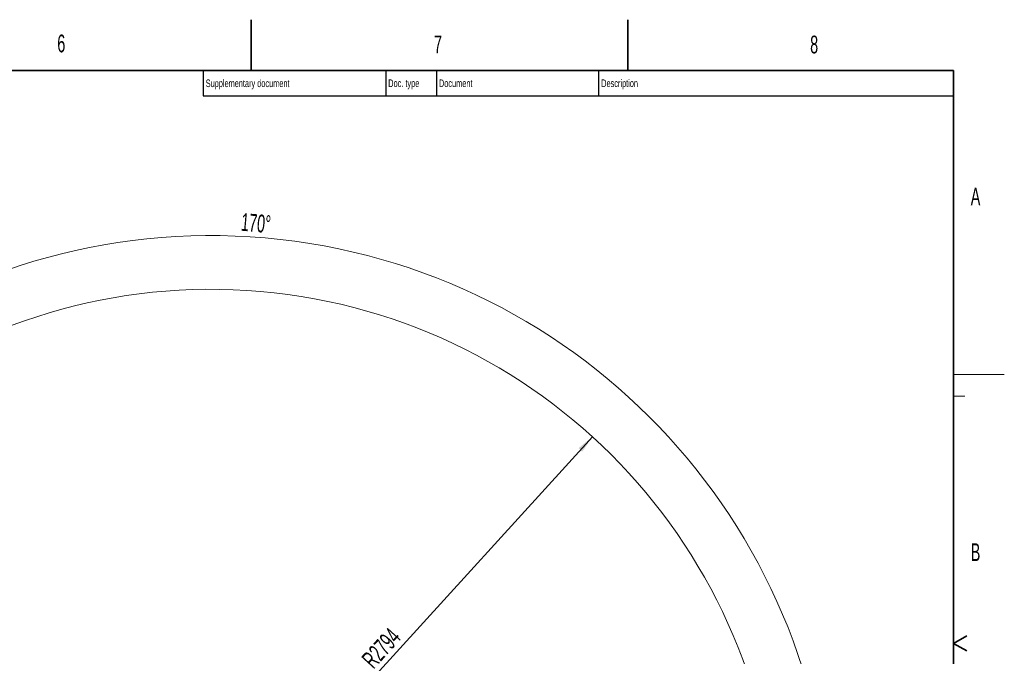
# Model space of a CAD drawing. Header units: millimetres. Extents: x 0 to 14900, y 0 to 10500.
# Tile 53 of 53: x 10045 to 14900, y 7361 to 10500. Entities that reach past the tile are written whole.
import ezdxf

# ---------------------------------------------------------------- set-up
doc = ezdxf.new("R2010")
doc.units = ezdxf.units.MM
doc.header["$LTSCALE"] = 25
doc.styles.add('SLDTEXTSTYLE0', font='TXT', dxfattribs={"width": 0.605})
doc.dimstyles.new('SLDDIMSTYLE2', dxfattribs={"dimtxt": 87.5, "dimasz": 87.5, "dimexe": 0, "dimexo": 0.0625, "dimgap": 21.875, "dimtad": 1, "dimdec": 1, "dimrnd": 1e-09, "dimzin": 12, "dimdsep": 46, "dimtxsty": 'SLDTEXTSTYLE0', "dimsah": 1, "dimcen": 0, "dimadec": 0, "dimazin": 3, "dimtfac": 1, "dimtofl": 0, "dimtmove": 0, "dimatfit": 3, "dimfxl": 1, "dimfrac": 2, "dimtolj": 1, "dimtzin": 12, "dimarcsym": 0})
doc.dimstyles.new('SLDDIMSTYLE3', dxfattribs={"dimtxt": 87.5, "dimasz": 87.5, "dimexe": 0, "dimexo": 0.0625, "dimgap": 21.875, "dimtad": 1, "dimdec": 4, "dimlfac": 25, "dimzin": 12, "dimdsep": 46, "dimtxsty": 'SLDTEXTSTYLE0', "dimsah": 1, "dimcen": 0.09, "dimadec": 1, "dimazin": 3, "dimtfac": 1, "dimtofl": 0, "dimtmove": 0, "dimatfit": 3, "dimfxl": 1, "dimfrac": 2, "dimtolj": 1, "dimtzin": 12, "dimarcsym": 0})

# ---------------------------------------------------------------- blocks, each defined once
blk = doc.blocks.new('_D_7')
at = {"color": 7, "linetype": 'Continuous', "lineweight": 0}
blk.add_line((12868.9, 8443.5), (10988.9, 6376.6), dxfattribs=at)
at = {"color": 7, "linetype": 'Continuous', "lineweight": 18}
blk.add_solid([(12868.9, 8443.5), (12800.8, 8387.2), (12819.3, 8370.4)], dxfattribs=at)
at = {"color": 7, "linetype": 'Continuous', "lineweight": 18, "insert": (11725.3, 7353.7), "char_height": 87.5, "attachment_point": 1, "rotation": 47.7114, "style": 'SLDTEXTSTYLE0'}
blk.add_mtext('R2794', dxfattribs=at)
blk = doc.blocks.new('_D_8')
at = {"color": 7, "linetype": 'Continuous', "lineweight": 0}
for p, q in [((8188.1, 6870.5), (7939.6, 6914.3)), ((12320.1, 6376.6), (14085.3, 6376.6))]:
    blk.add_line(p, q, dxfattribs=at)
at = {"color": 7, "linetype": 'Continuous', "lineweight": 18}
blk.add_arc((10988.9, 6376.6), 3058.9, 0, 170, dxfattribs=at)
for points in [[(7976.5, 6907.8), (8005.2, 6991.4), (7980.6, 6996.1)], [(14047.8, 6376.6), (14059.1, 6464.3), (14034.1, 6463.9)]]:
    blk.add_solid(points, dxfattribs=at)
at = {"color": 7, "linetype": 'Continuous', "lineweight": 18, "insert": (11141.5, 9547.1), "char_height": 87.5, "attachment_point": 1, "rotation": 355, "style": 'SLDTEXTSTYLE0'}
blk.add_mtext('170°', dxfattribs=at)

msp = doc.modelspace()

# ---------------------------------------------------------------- linework, layer by layer
at = {"color": 7, "linetype": 'Continuous', "lineweight": 35}
for p, q in [((11187.5, 10250), (11187.5, 10500)), ((13043.75, 10500), (13043.75, 10250)), ((14650, 10250), (500, 10250)), ((14650, 10250), (14650, 250)), ((14650, 7425), (14714.9519053, 7462.5)), ((14650, 7425), (14714.9519053, 7387.5))]:
    msp.add_line(p, q, dxfattribs=at)
at = {"color": 7, "linetype": 'Continuous', "lineweight": 25}
for p, q in [((10950, 10250), (10950, 10125)), ((11850, 10250), (11850, 10125)), ((12100, 10250), (12100, 10125)), ((12900, 10250), (12900, 10125)), ((10950, 10125), (14650, 10125))]:
    msp.add_line(p, q, dxfattribs=at)
at = {"color": 7, "linetype": 'Continuous', "lineweight": 18}
for p, q in [((14650, 8750), (14900, 8750)), ((14650, 8643.75), (14705, 8643.75))]:
    msp.add_line(p, q, dxfattribs=at)
msp.add_arc((10988.9095722, 6376.6007518), 2794, 190, 170, dxfattribs=at)

# ---------------------------------------------------------------- texts
at = {"color": 7, "linetype": 'Continuous', "lineweight": 0, "attachment_point": 1, "style": 'SLDTEXTSTYLE0'}
for s, insert, char_height in [('6', (10230.8768853, 10426.619408), 87.5), ('7', (12087.919764, 10421.7989346), 87.5), ('8', (13942.8292708, 10421.39854), 87.5), ('Supplementary document', (10962.5212639, 10205.1801908), 37.5), ('Doc. type', (11862.4836823, 10205.5756301), 37.5), ('Document', (12112.5498535, 10205.3904614), 37.5), ('Description', (12912.4479131, 10205.5408121), 37.5), ('A', (14734.5513827, 9672.2830355), 87.5), ('B', (14734.583144, 7918.1448394), 87.5)]:
    msp.add_mtext(s, dxfattribs=dict(at, insert=insert, char_height=char_height))

# ---------------------------------------------------------------- dimensions: what is measured, and where the dimension line sits
at = {"color": 7, "linetype": 'Continuous', "lineweight": 18}
dim = msp.add_angular_dim_2l(base=(11255.5098468, 9423.8558346), line1=((12270.1345875, 6376.6007518), (9707.6845568, 6376.6007518)), line2=((10045.4637448, 6542.955706), (8237.3567102, 6861.7737602)), dimstyle='SLDDIMSTYLE3', dxfattribs=at)
dim.commit()
dim.dimension.update_dxf_attribs({"geometry": '_D_8', "text_midpoint": (11255.5098468, 9423.8558346), "dimtype": 162})
dim = msp.add_radius_dim(center=(10988.9095722, 6376.6007518), mpoint=(12868.8967756, 8443.5028093), dimstyle='SLDDIMSTYLE2', dxfattribs=at)
dim.commit()
dim.dimension.update_dxf_attribs({"geometry": '_D_7', "text_midpoint": (11928.9034239, 7410.0520305), "dimtype": 164})

doc.saveas('drawing.dxf')
